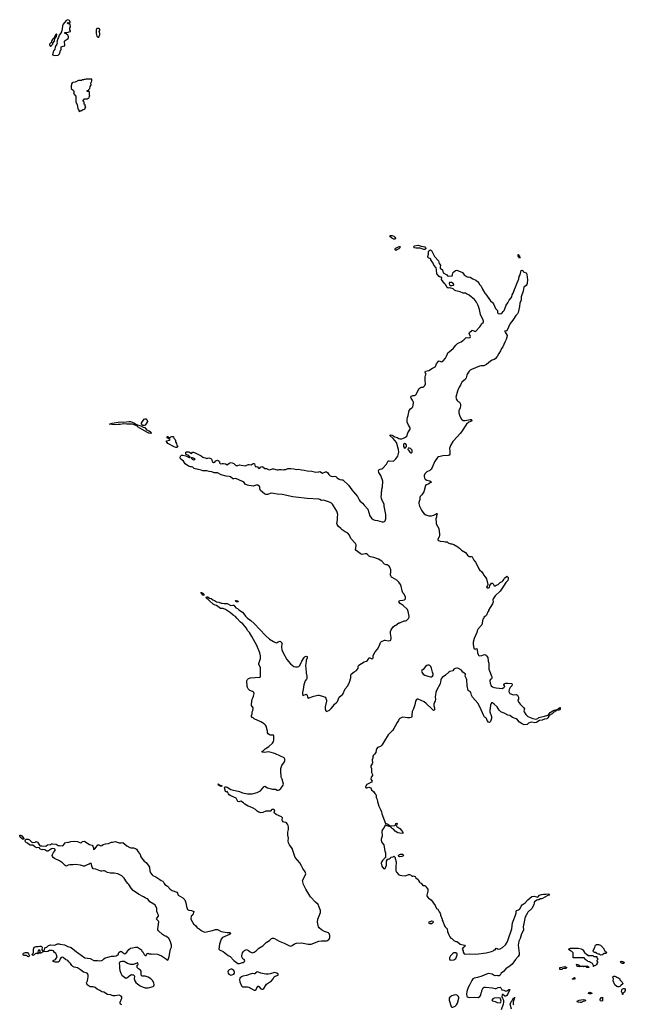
# Model space of a CAD drawing. Header units: inches. Extents: x 2386215 to 2556187, y 580866 to 760840.
# Tile 67 of 203: x 2461849 to 2474406, y 645964 to 666378. Entities that reach past the tile are written whole.
import ezdxf

# ---------------------------------------------------------------- set-up
doc = ezdxf.new("R2010")
doc.units = ezdxf.units.IN
doc.header["$MEASUREMENT"] = 0
for name, color, linetype in [('C4664', 7, 'Continuous'), ('C4665', 7, 'Continuous'), ('C4666', 7, 'Continuous'), ('C4674', 7, 'Continuous'), ('C4675', 7, 'Continuous'), ('C4676', 7, 'Continuous')]:
    doc.layers.add(name, color=color, linetype=linetype)

msp = doc.modelspace()

# ---------------------------------------------------------------- linework, layer by layer
at = {"layer": 'C4664', "color": 5, "elevation": 60}
for points in [[(2463970, 645955), (2463939, 645970), (2463932, 645990), (2463935, 646010), (2463967, 646090), (2463969, 646109), (2463954, 646134), (2463910, 646152), (2463830, 646139), (2463790, 646139), (2463730, 646157), (2463667, 646167), (2463592, 646212), (2463550, 646223), (2463530, 646233), (2463509, 646250), (2463457, 646277), (2463412, 646312), (2463370, 646329), (2463310, 646326), (2463250, 646369), (2463239, 646390), (2463237, 646410), (2463252, 646448), (2463272, 646530), (2463270, 646570), (2463263, 646590), (2463250, 646607), (2463230, 646616), (2463170, 646630), (2463110, 646678), (2463050, 646718), (2462976, 646736), (2462950, 646750), (2462929, 646770), (2462904, 646810), (2462866, 646846), (2462850, 646874), (2462796, 646896), (2462754, 646934), (2462730, 646940), (2462703, 646930), (2462687, 646910), (2462671, 646850), (2462650, 646839), (2462582, 646838), (2462544, 646850), (2462545, 646870), (2462590, 646896), (2462624, 646950), (2462615, 646990), (2462597, 647017), (2462570, 647035), (2462549, 647069), (2462521, 647081), (2462470, 647081), (2462430, 647059), (2462390, 647049), (2462358, 647058), (2462346, 647070), (2462362, 647090), (2462370, 647134), (2462410, 647145), (2462450, 647186), (2462490, 647199), (2462570, 647191), (2462590, 647196), (2462630, 647221), (2462670, 647221), (2462690, 647210), (2462777, 647197), (2462850, 647161), (2462919, 647139), (2463030, 647051), (2463050, 647041), (2463202, 646930), (2463310, 646911), (2463390, 646874), (2463410, 646871), (2463465, 646875), (2463512, 646868), (2463550, 646870), (2463564, 646876), (2463592, 646910), (2463622, 646930), (2463679, 646941), (2463750, 646965), (2463810, 646962), (2463848, 646970), (2463870, 646986), (2463888, 646992), (2463904, 647036), (2463930, 647062), (2463950, 647065), (2463990, 647038), (2464010, 647018), (2464030, 647011), (2464070, 647045), (2464110, 647098), (2464150, 647125), (2464190, 647138), (2464250, 647145), (2464290, 647145), (2464372, 647090), (2464385, 647065), (2464402, 647050), (2464430, 646994), (2464450, 646974), (2464470, 646974), (2464486, 647010), (2464510, 647022), (2464530, 647012), (2464570, 647012), (2464590, 647002), (2464629, 647011), (2464704, 647004), (2464792, 646970), (2464874, 646914), (2464910, 646882), (2464930, 646892), (2464950, 646952), (2464968, 647072), (2464978, 647110), (2464996, 647150), (2464999, 647190), (2464970, 647278), (2464942, 647330), (2464890, 647369), (2464850, 647382), (2464809, 647409), (2464726, 647486), (2464715, 647510), (2464714, 647530), (2464733, 647673), (2464729, 647690), (2464684, 647730), (2464694, 647750), (2464729, 647790), (2464725, 647810), (2464704, 647850), (2464694, 647890), (2464692, 647952), (2464664, 648010), (2464630, 648039), (2464550, 648090), (2464515, 648135), (2464492, 648152), (2464450, 648169), (2464415, 648190), (2464315, 648250), (2464205, 648325), (2464162, 648370), (2464115, 648450), (2464089, 648470), (2464063, 648503), (2464019, 648579), (2463970, 648624), (2463886, 648670), (2463810, 648680), (2463730, 648681), (2463670, 648698), (2463610, 648729), (2463590, 648734), (2463555, 648725), (2463530, 648724), (2463426, 648766), (2463373, 648773), (2463350, 648808), (2463330, 648886), (2463310, 648882), (2463293, 648867), (2463246, 648854), (2463190, 648830), (2463170, 648828), (2463110, 648848), (2463010, 648865), (2462950, 648856), (2462890, 648858), (2462853, 648847), (2462830, 648833), (2462810, 648830), (2462790, 648843), (2462738, 648898), (2462676, 648936), (2462569, 648990), (2462544, 649010), (2462529, 649029), (2462524, 649050), (2462530, 649072), (2462549, 649111), (2462584, 649150), (2462583, 649170), (2462570, 649185), (2462530, 649196), (2462510, 649190), (2462450, 649145), (2462430, 649137), (2462410, 649140), (2462370, 649166), (2462330, 649172), (2462308, 649168), (2462270, 649186), (2462250, 649216), (2462202, 649210), (2462166, 649226), (2462121, 649261), (2462105, 649265), (2462064, 649264), (2462050, 649269), (2462010, 649305), (2461990, 649312), (2461972, 649330), (2461966, 649354), (2461968, 649372), (2461974, 649386), (2461989, 649391), (2462026, 649386), (2462053, 649373), (2462091, 649330), (2462110, 649318), (2462170, 649324), (2462182, 649330), (2462190, 649342), (2462222, 649322), (2462262, 649262), (2462272, 649252), (2462290, 649246), (2462310, 649250), (2462390, 649245), (2462429, 649271), (2462490, 649278), (2462511, 649289), (2462530, 649290), (2462603, 649283), (2462650, 649253), (2462675, 649255), (2462730, 649246), (2462750, 649258), (2462795, 649310), (2462830, 649322), (2462850, 649320), (2462910, 649340), (2462990, 649347), (2463050, 649339), (2463110, 649311), (2463130, 649319), (2463150, 649337), (2463190, 649346), (2463260, 649300), (2463300, 649280), (2463350, 649265), (2463365, 649245), (2463379, 649210), (2463383, 649183), (2463390, 649172), (2463398, 649182), (2463410, 649187), (2463459, 649250), (2463470, 649271), (2463490, 649272), (2463530, 649252), (2463550, 649258), (2463583, 649277), (2463630, 649291), (2463690, 649301), (2463750, 649324), (2463776, 649324), (2463830, 649336), (2463910, 649311), (2463950, 649311), (2463990, 649318), (2464071, 649250), (2464130, 649217), (2464151, 649211), (2464212, 649208), (2464250, 649196), (2464270, 649179), (2464304, 649124), (2464346, 649070), (2464363, 649023), (2464378, 648998), (2464432, 648932), (2464470, 648902), (2464526, 648830), (2464538, 648810), (2464542, 648790), (2464548, 648730), (2464565, 648690), (2464593, 648650), (2464610, 648635), (2464670, 648605), (2464754, 648554), (2464783, 648530), (2464817, 648517), (2464827, 648507), (2464845, 648470), (2464860, 648450), (2464915, 648415), (2464970, 648348), (2465010, 648321), (2465110, 648291), (2465124, 648270), (2465136, 648230), (2465230, 648168), (2465273, 648130), (2465297, 648070), (2465305, 647990), (2465328, 647930), (2465356, 647916), (2465410, 647906), (2465458, 647890), (2465438, 647822), (2465430, 647810), (2465408, 647792), (2465402, 647778), (2465397, 647750), (2465399, 647730), (2465450, 647631), (2465501, 647590), (2465530, 647551), (2465570, 647531), (2465602, 647502), (2465627, 647487), (2465670, 647465), (2465690, 647461), (2465846, 647494), (2465910, 647518), (2465930, 647518), (2465950, 647516), (2466030, 647476), (2466070, 647465), (2466151, 647451), (2466211, 647451), (2466222, 647442), (2466225, 647430), (2466198, 647410), (2466054, 647346), (2466028, 647312), (2466011, 647270), (2465995, 647210), (2465978, 647110), (2465991, 647090), (2466003, 647083), (2466070, 647061), (2466170, 646979), (2466214, 646954), (2466290, 646871), (2466370, 646811), (2466410, 646811), (2466470, 646831), (2466490, 646832), (2466508, 646850), (2466518, 646870), (2466506, 646890), (2466478, 646910), (2466458, 646950), (2466455, 646970), (2466469, 647030), (2466490, 647062), (2466510, 647082), (2466550, 647102), (2466590, 647082), (2466630, 647051), (2466670, 647032), (2466710, 647045), (2466749, 647071), (2466810, 647131), (2466890, 647177), (2466958, 647242), (2467030, 647290), (2467070, 647326), (2467090, 647335), (2467110, 647334), (2467130, 647327), (2467230, 647270), (2467336, 647230), (2467430, 647181), (2467470, 647171), (2467497, 647183), (2467550, 647219), (2467590, 647233), (2467690, 647238), (2467829, 647211), (2467890, 647211), (2468050, 647272), (2468110, 647283), (2468210, 647282), (2468233, 647287), (2468264, 647316), (2468283, 647350), (2468278, 647390), (2468263, 647430), (2468250, 647445), (2468234, 647454), (2468170, 647475), (2468109, 647510), (2468061, 647550), (2468045, 647570), (2468036, 647596), (2468023, 647670), (2468032, 647730), (2468075, 647830), (2468087, 647870), (2468084, 647910), (2468061, 647981), (2468036, 648030), (2467980, 648080), (2467877, 648190), (2467847, 648250), (2467783, 648350), (2467737, 648450), (2467716, 648530), (2467770, 648636), (2467781, 648670), (2467778, 648690), (2467770, 648710), (2467721, 648781), (2467695, 648835), (2467655, 648895), (2467563, 649010), (2467530, 649090), (2467508, 649170), (2467497, 649197), (2467443, 649270), (2467424, 649310), (2467417, 649350), (2467421, 649410), (2467409, 649469), (2467409, 649530), (2467424, 649590), (2467424, 649630), (2467417, 649670), (2467402, 649702), (2467375, 649735), (2467330, 649739), (2467310, 649748), (2467295, 649770), (2467289, 649789), (2467296, 649830), (2467281, 649850), (2467170, 649899), (2467135, 649930), (2467126, 649950), (2467138, 649970), (2467135, 649990), (2467130, 649995), (2467116, 650000)], [(2467086, 650000), (2467065, 649990), (2467062, 649978), (2467052, 649968), (2467035, 649965), (2466950, 649965), (2466890, 649939), (2466850, 649937), (2466810, 649949), (2466775, 649970), (2466752, 649992), (2466740, 650000)], [(2469328, 650000), (2469350, 649952), (2469359, 649910), (2469432, 649712), (2469445, 649715), (2469470, 649707), (2469523, 649670), (2469522, 649662), (2469530, 649652), (2469557, 649663), (2469629, 649671), (2469642, 649678), (2469650, 649712), (2469670, 649722), (2469676, 649710), (2469670, 649686), (2469654, 649670), (2469665, 649665), (2469671, 649650), (2469690, 649635), (2469731, 649610), (2469770, 649562), (2469778, 649558), (2469793, 649527), (2469794, 649510), (2469790, 649508), (2469730, 649509), (2469690, 649517), (2469633, 649553), (2469598, 649598), (2469570, 649612), (2469530, 649650), (2469508, 649650), (2469430, 649678), (2469408, 649632), (2469371, 649590), (2469358, 649550), (2469365, 649450), (2469343, 649390), (2469341, 649370), (2469357, 649317), (2469401, 649270), (2469420, 649140), (2469433, 649107), (2469434, 649010), (2469418, 649002), (2469413, 648987), (2469372, 648948), (2469351, 648910), (2469346, 648890), (2469361, 648830), (2469390, 648782), (2469410, 648772), (2469430, 648782), (2469454, 648850), (2469458, 648930), (2469466, 648950), (2469467, 648973), (2469490, 648974), (2469510, 648982), (2469530, 648992), (2469550, 649011), (2469596, 649024), (2469610, 649032), (2469634, 649010), (2469634, 648990), (2469655, 648915), (2469648, 648808), (2469651, 648731), (2469663, 648703), (2469710, 648651), (2469738, 648638), (2469770, 648631), (2469850, 648627), (2469910, 648654), (2469930, 648655), (2469950, 648645), (2469970, 648625), (2469990, 648618), (2470000, 648621)]]:
    msp.add_lwpolyline(points, dxfattribs=at)
for points in [[(2461930, 649389), (2461910, 649389), (2461856, 649430), (2461849, 649451), (2461855, 649470), (2461870, 649474), (2461897, 649457), (2461920, 649420), (2461938, 649410), (2461934, 649390)], [(2469722, 649022), (2469708, 649028), (2469704, 649050), (2469724, 649070), (2469744, 649076), (2469794, 649074), (2469806, 649050), (2469790, 649036), (2469770, 649028)], [(2462270, 647022), (2462250, 647026), (2462238, 647022), (2462234, 647010), (2462226, 647010), (2462218, 647018), (2462185, 647015), (2462170, 647009), (2462150, 646989), (2462130, 646979), (2462109, 646990), (2462115, 647010), (2462138, 647030), (2462138, 647110), (2462152, 647148), (2462190, 647164), (2462230, 647162), (2462270, 647171), (2462290, 647171), (2462305, 647165), (2462312, 647150), (2462311, 647090), (2462334, 647050), (2462290, 647026)], [(2462030, 646949), (2462010, 646958), (2462002, 646970), (2461990, 646977), (2461950, 646975), (2461930, 646979), (2461919, 646990), (2461919, 647010), (2461930, 647021), (2461970, 647037), (2461990, 647041), (2462010, 647037), (2462031, 647010), (2462052, 646970)], [(2462248, 647092), (2462230, 647075), (2462223, 647043), (2462231, 647031), (2462250, 647031), (2462265, 647035), (2462270, 647042), (2462275, 647050), (2462274, 647070)], [(2463970, 646854), (2463930, 646844), (2463919, 646830), (2463915, 646810), (2463921, 646770), (2463921, 646710), (2463928, 646668), (2463947, 646610), (2463967, 646570), (2464050, 646506), (2464070, 646511), (2464130, 646558), (2464170, 646582), (2464190, 646572), (2464210, 646572), (2464224, 646564), (2464232, 646550), (2464226, 646490), (2464239, 646450), (2464259, 646419), (2464290, 646386), (2464348, 646348), (2464410, 646321), (2464450, 646308), (2464490, 646305), (2464510, 646308), (2464615, 646330), (2464632, 646348), (2464639, 646370), (2464633, 646410), (2464600, 646460), (2464570, 646489), (2464510, 646529), (2464450, 646549), (2464389, 646549), (2464370, 646566), (2464366, 646590), (2464368, 646650), (2464353, 646673), (2464316, 646696), (2464286, 646730), (2464288, 646772), (2464306, 646790), (2464302, 646822), (2464290, 646826), (2464211, 646789), (2464151, 646789), (2464087, 646807), (2464013, 646853)], [(2466230, 646693), (2466190, 646679), (2466170, 646655), (2466166, 646634), (2466171, 646610), (2466184, 646590), (2466210, 646574), (2466230, 646571), (2466270, 646579), (2466289, 646590), (2466304, 646610), (2466304, 646630), (2466286, 646666), (2466250, 646689)], [(2466790, 646636), (2466765, 646630), (2466738, 646610), (2466730, 646598), (2466710, 646595), (2466670, 646602), (2466650, 646599), (2466550, 646564), (2466475, 646545), (2466447, 646533), (2466411, 646509), (2466406, 646474), (2466414, 646430), (2466447, 646350), (2466469, 646329), (2466503, 646323), (2466570, 646325), (2466600, 646320), (2466628, 646308), (2466651, 646290), (2466710, 646259), (2466730, 646257), (2466750, 646268), (2466790, 646345), (2466810, 646336), (2466850, 646287), (2466870, 646276), (2466890, 646276), (2466910, 646291), (2466944, 646350), (2466970, 646381), (2467072, 646448), (2467108, 646490), (2467126, 646530), (2467146, 646550), (2467170, 646552), (2467206, 646570), (2467208, 646590), (2467178, 646610), (2467130, 646623), (2467044, 646596), (2467010, 646589), (2466950, 646587), (2466850, 646612)]]:
    msp.add_lwpolyline(points, close=True, dxfattribs=at)
at = {"layer": 'C4665', "color": 5, "elevation": 60}
for points in [[(2470000, 658478), (2469995, 658490), (2469966, 658530), (2469960, 658550), (2469962, 658558), (2469968, 658572), (2469990, 658582), (2470000, 658583)], [(2466740, 650000), (2466690, 650030), (2466630, 650057), (2466589, 650070), (2466518, 650110), (2466490, 650138), (2466433, 650173), (2466390, 650161), (2466370, 650169), (2466335, 650235), (2466227, 650287), (2466195, 650310), (2466179, 650330), (2466158, 650370), (2466150, 650374), (2466124, 650364), (2466114, 650374), (2466094, 650450), (2466098, 650462), (2466109, 650470), (2466127, 650473), (2466150, 650468), (2466230, 650419), (2466252, 650410), (2466410, 650373), (2466472, 650350), (2466570, 650325), (2466670, 650330), (2466770, 650353), (2466839, 650390), (2466879, 650430), (2466910, 650474), (2466918, 650482), (2466930, 650485), (2466990, 650455), (2467090, 650422), (2467150, 650422), (2467190, 650405), (2467210, 650403), (2467230, 650411), (2467263, 650437), (2467315, 650510), (2467321, 650530), (2467289, 650630), (2467269, 650670), (2467273, 650710), (2467266, 650770), (2467265, 650850), (2467282, 650918), (2467337, 650990), (2467345, 651010), (2467349, 651049), (2467334, 651074), (2467150, 651159), (2467110, 651173), (2467015, 651195), (2466970, 651194), (2466930, 651184), (2466878, 651190), (2466879, 651210), (2466899, 651221), (2466941, 651259), (2467015, 651310), (2467090, 651376), (2467112, 651410), (2467119, 651441), (2467116, 651490), (2467119, 651530), (2467110, 651542), (2467050, 651544), (2467030, 651549), (2467004, 651570), (2466989, 651590), (2466985, 651630), (2466957, 651730), (2466945, 651750), (2466917, 651777), (2466850, 651821), (2466710, 651884), (2466690, 651902), (2466669, 651910), (2466659, 651930), (2466659, 651950), (2466668, 651988), (2466668, 652030), (2466684, 652056), (2466693, 652090), (2466688, 652110), (2466658, 652158), (2466655, 652190), (2466671, 652290), (2466681, 652319), (2466699, 652350), (2466710, 652410), (2466706, 652430), (2466698, 652438), (2466679, 652450), (2466623, 652470), (2466586, 652506), (2466571, 652530), (2466566, 652554), (2466562, 652670), (2466570, 652699), (2466590, 652718), (2466638, 652730), (2466730, 652742), (2466832, 652748), (2466845, 652770), (2466844, 652950), (2466809, 653010), (2466808, 653030), (2466841, 653130), (2466845, 653190), (2466826, 653250), (2466763, 653403), (2466665, 653590), (2466613, 653673), (2466578, 653710), (2466545, 653770), (2466475, 653855), (2466430, 653889), (2466353, 653973), (2466322, 654002), (2466276, 654030), (2466219, 654079), (2466117, 654150), (2466070, 654169), (2466013, 654173), (2465928, 654230), (2465900, 654240), (2465863, 654263), (2465788, 654328), (2465759, 654359), (2465730, 654377), (2465719, 654390), (2465722, 654410), (2465752, 654412), (2465786, 654386), (2465816, 654376), (2465851, 654350), (2465890, 654334), (2465930, 654306), (2465979, 654299), (2466030, 654282), (2466050, 654282), (2466091, 654271), (2466151, 654271), (2466230, 654231), (2466270, 654239), (2466290, 654236), (2466330, 654186), (2466367, 654167), (2466390, 654145), (2466470, 654091), (2466500, 654060), (2466531, 654010), (2466570, 653967), (2466641, 653921), (2466710, 653862), (2466948, 653610), (2467030, 653537), (2467110, 653483), (2467150, 653462), (2467170, 653460), (2467190, 653465), (2467210, 653480), (2467251, 653491), (2467294, 653450), (2467285, 653435), (2467279, 653370), (2467288, 653310), (2467310, 653251), (2467391, 653110), (2467464, 653024), (2467530, 652971), (2467570, 652963), (2467610, 652963), (2467635, 652970), (2467657, 652990), (2467701, 653079), (2467750, 653152), (2467770, 653172), (2467790, 653182), (2467810, 653174), (2467811, 653150), (2467786, 653094), (2467787, 653070), (2467774, 652990), (2467790, 652850), (2467788, 652828), (2467801, 652770), (2467800, 652720), (2467795, 652705), (2467765, 652670), (2467738, 652590), (2467726, 652490), (2467713, 652430), (2467711, 652390), (2467721, 652370), (2467730, 652365), (2467791, 652391), (2467807, 652370), (2467816, 652330), (2467830, 652311), (2467950, 652355), (2468031, 652371), (2468050, 652371), (2468131, 652351), (2468182, 652330), (2468198, 652310), (2468211, 652269), (2468211, 652250), (2468186, 652130), (2468185, 652090), (2468193, 652067), (2468193, 652053), (2468210, 652034), (2468270, 652061), (2468310, 652098), (2468352, 652148), (2468376, 652184), (2468410, 652211), (2468438, 652242), (2468470, 652332), (2468546, 652394), (2468598, 652502), (2468653, 652567), (2468690, 652641), (2468718, 652730), (2468718, 652790), (2468724, 652810), (2468781, 652859), (2468830, 652888), (2468851, 652909), (2468864, 652936), (2468870, 652971), (2468883, 652997), (2468990, 653064), (2469041, 653079), (2469061, 653090), (2469076, 653110), (2469090, 653145), (2469110, 653145), (2469150, 653127), (2469170, 653131), (2469181, 653150), (2469177, 653190), (2469185, 653210), (2469222, 653270), (2469270, 653330), (2469301, 653390), (2469330, 653463), (2469350, 653483), (2469410, 653511), (2469430, 653512), (2469490, 653498), (2469530, 653506), (2469543, 653517), (2469553, 653547), (2469553, 653567), (2469539, 653650), (2469539, 653690), (2469549, 653731), (2469590, 653792), (2469625, 653815), (2469650, 653825), (2469709, 653871), (2469730, 653876), (2469770, 653896), (2469831, 653911), (2469849, 653911), (2469870, 653921), (2469910, 653963), (2469922, 653990), (2469924, 654010), (2469907, 654110), (2469890, 654149), (2469802, 654230), (2469737, 654277), (2469713, 654310), (2469717, 654323), (2469727, 654333), (2469790, 654340), (2469830, 654350), (2469847, 654370), (2469846, 654406), (2469819, 654470), (2469794, 654494), (2469777, 654537), (2469762, 654630), (2469745, 654665), (2469710, 654714), (2469670, 654759), (2469572, 654812), (2469560, 654820), (2469545, 654845), (2469540, 654870), (2469547, 654930), (2469543, 654970), (2469525, 655025), (2469510, 655048), (2469470, 655075), (2469450, 655075), (2469410, 655089), (2469355, 655150), (2469290, 655192), (2469190, 655230), (2469123, 655243), (2469084, 655264), (2469073, 655273), (2469062, 655290), (2469042, 655302), (2469010, 655306), (2468950, 655292), (2468930, 655298), (2468910, 655308), (2468826, 655370), (2468815, 655390), (2468827, 655470), (2468826, 655490), (2468810, 655517), (2468718, 655618), (2468690, 655693), (2468650, 655735), (2468598, 655758), (2468538, 655798), (2468509, 655830), (2468450, 655879), (2468430, 655909), (2468426, 655930), (2468436, 656010), (2468438, 656070), (2468445, 656110), (2468440, 656150), (2468424, 656190), (2468358, 656298), (2468333, 656333), (2468312, 656352), (2468275, 656375), (2468232, 656392), (2468150, 656416), (2468106, 656406), (2468071, 656431), (2468055, 656435), (2467810, 656451), (2467750, 656461), (2467510, 656483), (2467292, 656532), (2467190, 656540), (2467110, 656557), (2467062, 656558), (2466990, 656534), (2466950, 656536), (2466928, 656548), (2466840, 656620), (2466826, 656650), (2466825, 656690), (2466790, 656729), (2466770, 656734), (2466712, 656710), (2466690, 656707), (2466646, 656710), (2466603, 656723), (2466570, 656727), (2466526, 656750), (2466501, 656781), (2466470, 656801), (2466330, 656867), (2466290, 656858), (2466270, 656859), (2466218, 656898), (2466190, 656910), (2466130, 656915), (2466030, 656944), (2465950, 656980), (2465930, 656985), (2465885, 656985), (2465830, 657004), (2465778, 657010), (2465730, 657025), (2465650, 657025), (2465610, 657038), (2465548, 657050), (2465530, 657062), (2465490, 657066), (2465470, 657075), (2465441, 657101), (2465410, 657109), (2465390, 657110), (2465350, 657124), (2465277, 657170), (2465245, 657225), (2465182, 657270), (2465178, 657310), (2465190, 657334), (2465206, 657350), (2465230, 657351), (2465296, 657336), (2465364, 657304), (2465377, 657303), (2465388, 657310), (2465375, 657315), (2465365, 657325), (2465365, 657330), (2465339, 657350), (2465304, 657364), (2465297, 657370), (2465293, 657410), (2465310, 657420), (2465341, 657421), (2465357, 657417), (2465410, 657387), (2465422, 657390), (2465430, 657414), (2465450, 657411), (2465502, 657390), (2465613, 657333), (2465650, 657306), (2465714, 657290), (2465730, 657282), (2465769, 657291), (2465792, 657290), (2465810, 657278), (2465823, 657263), (2465847, 657210), (2465870, 657199), (2465897, 657203), (2465915, 657230), (2465930, 657241), (2465950, 657246), (2465962, 657242), (2465983, 657223), (2465991, 657210), (2465991, 657190), (2466010, 657171), (2466050, 657179), (2466078, 657178), (2466114, 657170), (2466150, 657151), (2466190, 657183), (2466235, 657195), (2466253, 657193), (2466290, 657174), (2466318, 657150), (2466332, 657132), (2466370, 657136), (2466410, 657151), (2466442, 657142), (2466490, 657137), (2466530, 657125), (2466570, 657151), (2466590, 657156), (2466610, 657156), (2466650, 657146), (2466690, 657179), (2466710, 657176), (2466716, 657170), (2466730, 657112), (2466750, 657105), (2466772, 657112), (2466810, 657074), (2466830, 657082), (2466843, 657097), (2466871, 657111), (2466890, 657106), (2466930, 657076), (2466970, 657071), (2467010, 657051), (2467030, 657048), (2467090, 657065), (2467110, 657066), (2467190, 657045), (2467210, 657045), (2467230, 657051), (2467270, 657051), (2467315, 657045), (2467333, 657053), (2467370, 657054), (2467409, 657071), (2467469, 657071), (2467535, 657065), (2467590, 657054), (2467630, 657058), (2467690, 657043), (2467750, 657036), (2467810, 657022), (2467910, 657015), (2467990, 656994), (2468050, 657001), (2468070, 657008), (2468130, 656978), (2468190, 657007), (2468210, 657006), (2468231, 656990), (2468256, 656950), (2468290, 656919), (2468330, 656907), (2468370, 656915), (2468402, 656910), (2468430, 656878), (2468457, 656857), (2468490, 656842), (2468530, 656841), (2468550, 656835), (2468670, 656727), (2468734, 656630), (2468771, 656591), (2468810, 656538), (2468855, 656495), (2468885, 656425), (2468900, 656400), (2468954, 656354), (2468990, 656311), (2469070, 656232), (2469111, 656091), (2469143, 656043), (2469177, 656017), (2469210, 656002), (2469270, 655996), (2469367, 655967), (2469390, 655967), (2469410, 655976), (2469429, 655991), (2469443, 656030), (2469438, 656118), (2469405, 656290), (2469405, 656325), (2469399, 656350), (2469364, 656410), (2469349, 656450), (2469344, 656490), (2469349, 656530), (2469349, 656589), (2469355, 656610), (2469356, 656644), (2469375, 656690), (2469379, 656810), (2469334, 656930), (2469294, 656990), (2469289, 657031), (2469296, 657044), (2469321, 657059), (2469355, 657065), (2469380, 657080), (2469458, 657162), (2469489, 657231), (2469510, 657235), (2469590, 657225), (2469610, 657232), (2469650, 657276), (2469689, 657330), (2469709, 657410), (2469706, 657470), (2469670, 657588), (2469659, 657610), (2469595, 657695), (2469530, 657750), (2469528, 657770), (2469570, 657762), (2469630, 657730), (2469676, 657716), (2469710, 657695), (2469734, 657686), (2469770, 657685), (2469810, 657699), (2469850, 657721), (2469876, 657744), (2469900, 657810), (2469942, 657890), (2469945, 657910), (2469941, 657930), (2469910, 657970), (2469886, 658030), (2469881, 658090), (2469887, 658130), (2469903, 658170), (2469925, 658275), (2469950, 658310), (2469979, 658330), (2469999, 658350), (2470000, 658354)], [(2470000, 652061), (2469985, 652035), (2469983, 651957), (2469979, 651930), (2469971, 651909), (2469938, 651902), (2469890, 651901), (2469794, 651914), (2469770, 651909), (2469730, 651888), (2469712, 651870), (2469705, 651850), (2469674, 651806), (2469610, 651682), (2469586, 651650), (2469490, 651550), (2469410, 651429), (2469370, 651354), (2469350, 651329), (2469328, 651312), (2469271, 651289), (2469254, 651266), (2469239, 651230), (2469234, 651186), (2469209, 651151), (2469182, 651130), (2469173, 651110), (2469170, 651066), (2469156, 651030), (2469161, 650970), (2469158, 650950), (2469131, 650910), (2469131, 650889), (2469141, 650850), (2469142, 650770), (2469161, 650730), (2469165, 650710), (2469138, 650670), (2469132, 650630), (2469156, 650590), (2469141, 650570), (2469050, 650520), (2469019, 650470), (2469021, 650461), (2469031, 650451), (2469050, 650451), (2469090, 650463), (2469110, 650461), (2469130, 650451), (2469146, 650410), (2469191, 650371), (2469210, 650332), (2469231, 650311), (2469238, 650278), (2469238, 650250), (2469261, 650210), (2469266, 650166), (2469294, 650074), (2469328, 650000)], [(2467116, 650000), (2467110, 650002), (2467090, 650002), (2467086, 650000)]]:
    msp.add_lwpolyline(points, dxfattribs=at)
for points in [[(2464570, 657800), (2464530, 657805), (2464487, 657827), (2464306, 657930), (2464275, 657955), (2464190, 657990), (2464150, 657995), (2464071, 657991), (2464010, 658001), (2463934, 657986), (2463890, 657988), (2463810, 657975), (2463714, 657990), (2463765, 658015), (2463890, 658034), (2463950, 658037), (2464010, 658030), (2464110, 658049), (2464146, 658046), (2464217, 658017), (2464250, 658001), (2464270, 657983), (2464360, 657960), (2464410, 657931), (2464443, 657923), (2464476, 657876), (2464534, 657854), (2464565, 657830), (2464580, 657810)], [(2464430, 657963), (2464403, 657963), (2464377, 657990), (2464377, 658010), (2464398, 658050), (2464430, 658094), (2464450, 658105), (2464470, 658103), (2464487, 658090), (2464496, 658050), (2464479, 658010), (2464450, 657969)], [(2465110, 657505), (2465090, 657507), (2465050, 657521), (2464922, 657590), (2464893, 657630), (2464895, 657645), (2464958, 657662), (2464966, 657670), (2464962, 657682), (2464930, 657686), (2464922, 657702), (2464906, 657710), (2464907, 657733), (2464930, 657734), (2464938, 657718), (2464950, 657714), (2464970, 657714), (2464986, 657730), (2465005, 657735), (2465030, 657735), (2465035, 657730), (2465044, 657704), (2465070, 657671), (2465079, 657650), (2465083, 657623), (2465102, 657590), (2465106, 657550), (2465124, 657544), (2465131, 657531)], [(2469830, 657589), (2469816, 657584), (2469807, 657573), (2469807, 657530), (2469830, 657492), (2469850, 657502), (2469869, 657530), (2469869, 657550), (2469862, 657570)], [(2469930, 657496), (2469906, 657494), (2469894, 657470), (2469910, 657454), (2469938, 657410), (2469950, 657401), (2469970, 657397), (2469985, 657410), (2469990, 657422), (2469989, 657450), (2469950, 657489)], [(2465406, 657294), (2465402, 657290), (2465418, 657278), (2465425, 657265), (2465450, 657255), (2465470, 657256), (2465480, 657260), (2465489, 657270), (2465430, 657293)], [(2465614, 654494), (2465621, 654499), (2465630, 654497), (2465650, 654486), (2465666, 654470), (2465674, 654450), (2465670, 654444), (2465650, 654447), (2465630, 654465), (2465621, 654481), (2465609, 654490), (2465609, 654511), (2465614, 654506)], [(2466345, 654305), (2466330, 654313), (2466321, 654330), (2466330, 654338), (2466341, 654339), (2466370, 654332), (2466378, 654310), (2466370, 654305)], [(2465974, 650514), (2465981, 650519), (2465990, 650517), (2466005, 650510), (2466005, 650505), (2466030, 650499), (2466045, 650490), (2466030, 650479), (2465989, 650490), (2465983, 650503), (2465969, 650510), (2465967, 650533), (2465974, 650526)]]:
    msp.add_lwpolyline(points, close=True, dxfattribs=at)
at = {"layer": 'C4666', "color": 5}
for points, elevation in [([(2462850, 666378), (2462810, 666358), (2462750, 666288), (2462737, 666250), (2462731, 666189), (2462715, 666125), (2462696, 666090), (2462666, 666054), (2462654, 666010), (2462641, 665990), (2462618, 665910), (2462625, 665890), (2462622, 665870), (2462590, 665828), (2462583, 665810), (2462578, 665770), (2462558, 665742), (2462543, 665710), (2462532, 665650), (2462574, 665634), (2462650, 665645), (2462677, 665670), (2462689, 665709), (2462688, 665732), (2462706, 665750), (2462707, 665813), (2462750, 665832), (2462782, 665838), (2462786, 665870), (2462776, 665896), (2462779, 665930), (2462790, 665950), (2462853, 665990), (2462861, 666010), (2462861, 666030), (2462850, 666055), (2462810, 666088), (2462786, 666090), (2462786, 666110), (2462830, 666112), (2462906, 666130), (2462906, 666150), (2462886, 666170), (2462889, 666210), (2462902, 666230), (2462896, 666276), (2462888, 666288), (2462850, 666289), (2462838, 666310), (2462850, 666322), (2462870, 666312), (2462887, 666313), (2462898, 666322), (2462898, 666330), (2462879, 666359)], 80), ([(2463490, 666198), (2463462, 666198), (2463446, 666194), (2463434, 666170), (2463434, 666090), (2463450, 666034), (2463470, 666014), (2463490, 666014), (2463508, 666070), (2463508, 666090), (2463495, 666130), (2463510, 666152), (2463513, 666170), (2463504, 666190)], 80), ([(2462610, 666086), (2462590, 666066), (2462554, 665990), (2462530, 665968), (2462518, 665950), (2462500, 665900), (2462491, 665889), (2462466, 665874), (2462465, 665865), (2462474, 665846), (2462474, 665834), (2462490, 665832), (2462510, 665845), (2462535, 665870), (2462538, 665890), (2462569, 665930), (2462575, 665985), (2462582, 665998), (2462615, 666030), (2462618, 666070)], 80), ([(2463330, 665146), (2463230, 665146), (2463210, 665138), (2463184, 665136), (2463170, 665128), (2463150, 665128), (2463130, 665118), (2463070, 665115), (2462997, 665083), (2462950, 665078), (2462934, 665070), (2462922, 665050), (2462922, 665030), (2462914, 665010), (2462914, 664950), (2462962, 664910), (2462972, 664890), (2462972, 664868), (2462962, 664850), (2463014, 664790), (2463014, 664670), (2463040, 664620), (2463053, 664533), (2463074, 664510), (2463078, 664478), (2463090, 664474), (2463102, 664478), (2463110, 664494), (2463142, 664498), (2463150, 664514), (2463170, 664514), (2463196, 664524), (2463207, 664533), (2463208, 664552), (2463218, 664570), (2463206, 664590), (2463206, 664610), (2463186, 664630), (2463186, 664670), (2463166, 664690), (2463167, 664713), (2463182, 664718), (2463190, 664734), (2463250, 664734), (2463267, 664753), (2463282, 664758), (2463287, 664773), (2463306, 664790), (2463298, 664810), (2463296, 664876), (2463290, 664886), (2463248, 664888), (2463246, 664910), (2463282, 664918), (2463286, 664930), (2463307, 664953), (2463308, 664992), (2463328, 665030), (2463326, 665070), (2463336, 665084), (2463346, 665110), (2463342, 665142)], 80), ([(2469630, 661826), (2469610, 661827), (2469566, 661846), (2469517, 661890), (2469539, 661901), (2469570, 661906), (2469610, 661892), (2469630, 661870), (2469638, 661850), (2469637, 661830)], 60), ([(2469650, 661596), (2469628, 661610), (2469650, 661642), (2469730, 661683), (2469741, 661670), (2469731, 661650), (2469710, 661630), (2469670, 661603)], 60)]:
    msp.add_lwpolyline(points, close=True, dxfattribs=dict(at, elevation=elevation))
at = {"layer": 'C4674', "color": 5, "elevation": 60}
for points in [[(2470000, 648621), (2470010, 648625), (2470030, 648622), (2470050, 648612), (2470066, 648586), (2470111, 648551), (2470118, 648530), (2470138, 648498), (2470150, 648485), (2470174, 648474), (2470206, 648426), (2470250, 648425), (2470270, 648412), (2470278, 648390), (2470311, 648350), (2470311, 648310), (2470291, 648230), (2470291, 648210), (2470297, 648197), (2470324, 648164), (2470378, 648130), (2470465, 648010), (2470482, 647962), (2470490, 647952), (2470518, 647938), (2470525, 647925), (2470544, 647884), (2470565, 647850), (2470572, 647830), (2470572, 647810), (2470612, 647730), (2470612, 647710), (2470625, 647690), (2470656, 647590), (2470668, 647568), (2470711, 647530), (2470721, 647470), (2470746, 647406), (2470770, 647361), (2470790, 647336), (2470810, 647325), (2470850, 647285), (2470890, 647266), (2470910, 647265), (2470930, 647256), (2470985, 647210), (2471071, 647190), (2471083, 647170), (2471035, 647130), (2471026, 647110), (2471042, 647070), (2471044, 647044), (2471062, 647010), (2471090, 647001), (2471170, 647011), (2471310, 647000), (2471518, 647030), (2471606, 647050), (2471630, 647062), (2471666, 647070), (2471686, 647090), (2471710, 647094), (2471730, 647131), (2471750, 647122), (2471770, 647105), (2471810, 647114), (2471859, 647141), (2471921, 647199), (2471955, 647250), (2471972, 647288), (2472050, 647530), (2472065, 647650), (2472078, 647690), (2472132, 647810), (2472143, 647850), (2472144, 647890), (2472153, 647907), (2472190, 647922), (2472210, 647937), (2472223, 647950), (2472250, 647999), (2472270, 648024), (2472330, 648071), (2472386, 648130), (2472470, 648201), (2472514, 648206), (2472562, 648190), (2472592, 648188), (2472630, 648227), (2472670, 648239), (2472710, 648248), (2472755, 648245), (2472810, 648254), (2472834, 648250), (2472822, 648230), (2472784, 648216), (2472690, 648156), (2472670, 648149), (2472650, 648149), (2472613, 648127), (2472590, 648128), (2472570, 648121), (2472523, 648090), (2472515, 648070), (2472510, 648029), (2472471, 647950), (2472388, 647872), (2472371, 647849), (2472344, 647796), (2472330, 647779), (2472291, 647571), (2472295, 647510), (2472291, 647490), (2472256, 647424), (2472227, 647330), (2472201, 647270), (2472191, 647230), (2472187, 647190), (2472207, 647027), (2472207, 646990), (2472185, 646955), (2472128, 646892), (2472062, 646798), (2472022, 646758), (2471930, 646701), (2471879, 646641), (2471831, 646609), (2471811, 646569), (2471790, 646555), (2471770, 646555), (2471750, 646562), (2471710, 646557), (2471690, 646563), (2471647, 646587), (2471570, 646602), (2471525, 646590), (2471430, 646544), (2471343, 646517), (2471271, 646509), (2471258, 646502), (2471247, 646493), (2471223, 646457), (2471179, 646361), (2471146, 646310), (2471136, 646270), (2471119, 646230), (2471111, 646171), (2471118, 646130), (2471130, 646118), (2471150, 646111), (2471170, 646107), (2471270, 646111), (2471352, 646108), (2471392, 646128), (2471408, 646150), (2471416, 646204), (2471428, 646230), (2471428, 646250), (2471456, 646304), (2471483, 646317), (2471510, 646322), (2471650, 646307), (2471710, 646291), (2471730, 646291), (2471770, 646311), (2471810, 646318), (2471825, 646305), (2471837, 646277), (2471846, 646266), (2471890, 646258), (2471930, 646238), (2471950, 646241), (2471990, 646271), (2472010, 646272), (2471965, 646170), (2471952, 646148), (2471930, 646133), (2471910, 646133), (2471899, 646139), (2471870, 646169), (2471850, 646166), (2471845, 646110), (2471861, 646090), (2471878, 646050), (2471882, 646010), (2471877, 645970), (2471832, 645848)], [(2472045, 645865), (2472022, 645970), (2472048, 646032), (2472059, 646041), (2472090, 646096), (2472106, 646094), (2472110, 646112), (2472110, 646090), (2472101, 646079), (2472082, 646018), (2472078, 645970), (2472090, 645953)]]:
    msp.add_lwpolyline(points, dxfattribs=at)
for points in [[(2470390, 647688), (2470370, 647675), (2470350, 647675), (2470330, 647666), (2470325, 647650), (2470350, 647642), (2470390, 647642), (2470406, 647650), (2470426, 647670), (2470422, 647682)], [(2473890, 646986), (2473870, 647006), (2473850, 647006), (2473818, 647018), (2473790, 647035), (2473770, 647035), (2473748, 647050), (2473738, 647070), (2473740, 647080), (2473776, 647144), (2473778, 647170), (2473786, 647190), (2473810, 647202), (2473850, 647202), (2473870, 647194), (2473893, 647193), (2473950, 647134), (2473990, 647062), (2474011, 647050), (2474016, 647030), (2474010, 647018), (2473970, 647015), (2473930, 646988)], [(2470870, 647033), (2470850, 647029), (2470830, 647017), (2470785, 646970), (2470762, 646930), (2470761, 646910), (2470770, 646887), (2470790, 646879), (2470850, 646885), (2470890, 646911), (2470909, 646950), (2470922, 646990), (2470918, 647010), (2470889, 647029)], [(2473630, 646974), (2473730, 646974), (2473750, 646954), (2473813, 646953), (2473814, 646930), (2473834, 646910), (2473832, 646888), (2473814, 646870), (2473818, 646858), (2473832, 646852), (2473832, 646830), (2473814, 646810), (2473814, 646790), (2473800, 646780), (2473790, 646766), (2473758, 646762), (2473750, 646749), (2473746, 646750), (2473748, 646770), (2473726, 646810), (2473686, 646830), (2473667, 646847), (2473628, 646848), (2473622, 646862), (2473607, 646867), (2473602, 646882), (2473587, 646887), (2473550, 646926), (2473330, 646926), (2473326, 646930), (2473322, 646962), (2473322, 647030), (2473297, 647057), (2473269, 647070), (2473242, 647090), (2473229, 647110), (2473270, 647127), (2473426, 647126), (2473491, 647111), (2473517, 647097), (2473542, 647070), (2473560, 647040), (2473593, 647013), (2473598, 646998), (2473613, 646993)], [(2473050, 646686), (2473046, 646690), (2473048, 646730), (2473090, 646731), (2473150, 646751), (2473194, 646730), (2473170, 646708), (2473133, 646707), (2473104, 646696), (2473090, 646686)], [(2473470, 646754), (2473510, 646754), (2473530, 646762), (2473550, 646754), (2473573, 646753), (2473590, 646752), (2473610, 646758), (2473634, 646750), (2473638, 646738), (2473653, 646733), (2473650, 646729), (2473608, 646728), (2473590, 646746), (2473550, 646746), (2473530, 646738), (2473507, 646747), (2473470, 646748), (2473450, 646742), (2473410, 646748), (2473406, 646750), (2473402, 646782), (2473388, 646790), (2473430, 646792), (2473438, 646778), (2473450, 646774)], [(2474370, 646807), (2474350, 646807), (2474330, 646817), (2474317, 646830), (2474308, 646852), (2474330, 646857), (2474355, 646850), (2474381, 646830), (2474378, 646810)], [(2474250, 646324), (2474232, 646332), (2474189, 646370), (2474155, 646450), (2474158, 646490), (2474138, 646530), (2474145, 646535), (2474170, 646545), (2474190, 646545), (2474210, 646541), (2474227, 646527), (2474250, 646519), (2474292, 646490), (2474292, 646470), (2474343, 646423), (2474351, 646410), (2474352, 646390), (2474310, 646357), (2474290, 646334), (2474270, 646324)], [(2473350, 646478), (2473306, 646490), (2473310, 646494), (2473330, 646494), (2473338, 646510), (2473350, 646518), (2473362, 646510), (2473362, 646490)], [(2470890, 646163), (2470850, 646155), (2470810, 646136), (2470767, 646110), (2470753, 646090), (2470753, 646050), (2470796, 645916), (2470810, 645902), (2470830, 645901), (2470876, 645924), (2470909, 645951), (2470929, 645990), (2470957, 646090), (2470954, 646110), (2470944, 646130), (2470927, 646147), (2470900, 646160)], [(2473690, 646182), (2473663, 646183), (2473646, 646190), (2473648, 646210), (2473670, 646218), (2473691, 646211), (2473713, 646193), (2473710, 646188)], [(2473910, 646029), (2473890, 646037), (2473884, 646050), (2473884, 646070), (2473910, 646105), (2473916, 646104), (2473930, 646114), (2473936, 646050), (2473930, 646039)], [(2474350, 646166), (2474347, 646187), (2474329, 646229), (2474334, 646266), (2474343, 646277), (2474368, 646290), (2474390, 646291), (2474406, 646270), (2474406, 646250), (2474386, 646214), (2474354, 646190), (2474354, 646170)], [(2471775, 646095), (2471690, 646089), (2471662, 646078), (2471643, 646057), (2471641, 646050), (2471650, 646038), (2471710, 646022), (2471750, 646001), (2471810, 645996), (2471824, 646010), (2471829, 646030), (2471817, 646077), (2471809, 646089)], [(2473470, 645999), (2473430, 646005), (2473418, 646010), (2473408, 646030), (2473447, 646053), (2473490, 646059), (2473530, 646063), (2473570, 646056), (2473578, 646050), (2473571, 646029), (2473530, 646021), (2473490, 646004)]]:
    msp.add_lwpolyline(points, close=True, dxfattribs=at)
at = {"layer": 'C4675', "color": 5, "elevation": 60}
for points in [[(2471983, 660000), (2471950, 659929), (2471930, 659921), (2471910, 659926), (2471907, 659910), (2471918, 659898), (2471955, 659830), (2471950, 659798), (2471933, 659750), (2471905, 659695), (2471865, 659595), (2471839, 659561), (2471816, 659510), (2471781, 659459), (2471750, 659393), (2471710, 659347), (2471686, 659330), (2471644, 659316), (2471610, 659298), (2471530, 659230), (2471470, 659202), (2471450, 659198), (2471410, 659200), (2471385, 659195), (2471297, 659163), (2471214, 659126), (2471190, 659110), (2471170, 659090), (2471129, 659030), (2471119, 659010), (2471109, 658950), (2471095, 658925), (2471020, 658860), (2471003, 658837), (2470990, 658799), (2470960, 658760), (2470946, 658734), (2470924, 658676), (2470893, 658550), (2470906, 658506), (2470920, 658480), (2470941, 658461), (2470970, 658445), (2470987, 658410), (2470991, 658370), (2470985, 658330), (2470957, 658270), (2470951, 658230), (2470977, 658157), (2471010, 658094), (2471046, 658066), (2471086, 658066), (2471190, 658087), (2471210, 658086), (2471234, 658070), (2471205, 658050), (2471165, 658035), (2471110, 657994), (2471010, 657833), (2470979, 657801), (2470930, 657739), (2470829, 657631), (2470779, 657550), (2470759, 657490), (2470771, 657430), (2470770, 657369), (2470751, 657349), (2470730, 657339), (2470625, 657335), (2470570, 657319), (2470530, 657314), (2470510, 657301), (2470450, 657212), (2470404, 657096), (2470380, 657060), (2470350, 657031), (2470290, 657001), (2470250, 656960), (2470237, 656930), (2470236, 656910), (2470241, 656881), (2470255, 656855), (2470290, 656833), (2470350, 656817), (2470391, 656790), (2470370, 656784), (2470330, 656757), (2470283, 656737), (2470263, 656717), (2470227, 656590), (2470187, 656530), (2470155, 656490), (2470148, 656472), (2470144, 656430), (2470128, 656370), (2470128, 656350), (2470142, 656290), (2470180, 656210), (2470208, 656168), (2470236, 656136), (2470270, 656110), (2470330, 656090), (2470390, 656090), (2470435, 656105), (2470475, 656125), (2470490, 656142), (2470498, 656138), (2470502, 656130), (2470491, 656090), (2470490, 656066), (2470478, 656030), (2470481, 655950), (2470486, 655926), (2470537, 655830), (2470555, 655710), (2470554, 655686), (2470546, 655654), (2470518, 655610), (2470522, 655590), (2470570, 655567), (2470640, 655560), (2470670, 655551), (2470710, 655551), (2470730, 655532), (2470750, 655522), (2470790, 655512), (2470810, 655512), (2470850, 655498), (2470932, 655450), (2470950, 655432), (2470970, 655422), (2471010, 655378), (2471092, 655330), (2471120, 655300), (2471135, 655275), (2471166, 655246), (2471210, 655251), (2471230, 655238), (2471267, 655170), (2471301, 655130), (2471336, 655070), (2471371, 654990), (2471385, 654970), (2471431, 654930), (2471458, 654890), (2471466, 654866), (2471502, 654830), (2471525, 654785), (2471555, 654670), (2471551, 654649), (2471531, 654610), (2471550, 654599), (2471570, 654599), (2471590, 654607), (2471599, 654650), (2471630, 654698), (2471650, 654698), (2471664, 654684), (2471690, 654642), (2471710, 654638), (2471730, 654656), (2471770, 654671), (2471809, 654710), (2471850, 654730), (2471872, 654748), (2471890, 654771), (2471902, 654798), (2471943, 654837), (2471950, 654841), (2471957, 654837), (2471975, 654815), (2471980, 654790), (2471971, 654749), (2471926, 654710), (2471882, 654630), (2471850, 654590), (2471811, 654529), (2471708, 654430), (2471665, 654370), (2471659, 654350), (2471663, 654310), (2471651, 654270), (2471606, 654190), (2471567, 654133), (2471571, 654110), (2471557, 654103), (2471550, 654090), (2471530, 654029), (2471518, 654022), (2471510, 654009), (2471474, 653990), (2471471, 653969), (2471453, 653947), (2471431, 653830), (2471354, 653746), (2471336, 653710), (2471326, 653670), (2471270, 653548), (2471254, 653470), (2471254, 653426), (2471268, 653348), (2471290, 653325), (2471330, 653342), (2471336, 653316), (2471341, 653250), (2471353, 653213), (2471362, 653202), (2471370, 653193), (2471392, 653188), (2471430, 653195), (2471469, 653210), (2471494, 653214), (2471508, 653208), (2471526, 653190), (2471554, 653154), (2471560, 653080), (2471576, 653036), (2471579, 653019), (2471573, 652950), (2471579, 652910), (2471641, 652750), (2471641, 652730), (2471631, 652710), (2471607, 652693), (2471596, 652670), (2471601, 652621), (2471628, 652568), (2471650, 652546), (2471690, 652531), (2471730, 652523), (2471850, 652512), (2471886, 652530), (2471906, 652550), (2471902, 652570), (2471889, 652590), (2471895, 652605), (2471905, 652615), (2471930, 652623), (2471970, 652625), (2472054, 652614), (2472063, 652590), (2472055, 652570), (2472021, 652530), (2472001, 652490), (2471991, 652450), (2472002, 652422), (2472012, 652410), (2472065, 652385), (2472090, 652382), (2472150, 652386), (2472170, 652371), (2472191, 652330), (2472194, 652314), (2472191, 652291), (2472181, 652270), (2472183, 652243), (2472228, 652188), (2472305, 652110), (2472313, 652090), (2472305, 652050), (2472308, 652030), (2472343, 651970), (2472388, 651928), (2472490, 651887), (2472550, 651874), (2472590, 651889), (2472616, 651910), (2472640, 651920), (2472730, 651936), (2472800, 651960), (2472812, 651968), (2472847, 652013), (2472906, 652050), (2472930, 652062), (2472957, 652063), (2472962, 652070), (2472990, 652073), (2473013, 652087), (2473030, 652106), (2473050, 652115), (2473061, 652110), (2473056, 652104), (2473056, 652090), (2473043, 652070), (2473030, 652061), (2472980, 652060), (2472971, 652050), (2472956, 652044), (2472942, 652030), (2472921, 652019), (2472890, 651985), (2472841, 651959), (2472822, 651938), (2472800, 651900), (2472777, 651883), (2472730, 651878), (2472685, 651855), (2472630, 651850), (2472570, 651810), (2472555, 651805), (2472530, 651802), (2472467, 651813), (2472435, 651805), (2472402, 651790), (2472370, 651764), (2472310, 651758), (2472270, 651776), (2472210, 651815), (2472170, 651865), (2472143, 651883), (2472070, 651908), (2472010, 651952), (2471970, 651961), (2471910, 651995), (2471825, 652025), (2471790, 652061), (2471750, 652130), (2471690, 652189), (2471650, 652216), (2471630, 652215), (2471610, 652166), (2471597, 652050), (2471599, 652030), (2471631, 651930), (2471632, 651890), (2471621, 651850), (2471610, 651828), (2471591, 651809), (2471570, 651815), (2471541, 651850), (2471528, 651888), (2471508, 651908), (2471490, 651918), (2471470, 651948), (2471390, 652130), (2471347, 652207), (2471235, 652335), (2471217, 652370), (2471201, 652430), (2471190, 652443), (2471148, 652468), (2471129, 652570), (2471123, 652690), (2471115, 652715), (2471092, 652750), (2471089, 652770), (2471094, 652810), (2471039, 652850), (2471009, 652890), (2470950, 652929), (2470930, 652934), (2470910, 652934), (2470875, 652925), (2470851, 652909), (2470830, 652879), (2470770, 652864), (2470750, 652853), (2470675, 652785), (2470610, 652739), (2470590, 652714), (2470581, 652690), (2470567, 652610), (2470493, 652470), (2470477, 652430), (2470471, 652390), (2470467, 652330), (2470471, 652289), (2470465, 652250), (2470451, 652230), (2470436, 652190), (2470439, 652150), (2470450, 652110), (2470450, 652070), (2470440, 652060), (2470430, 652057), (2470400, 652080), (2470279, 652199), (2470233, 652233), (2470111, 652289), (2470090, 652292), (2470075, 652285), (2470055, 652250), (2470041, 652170), (2470016, 652090), (2470000, 652061)], [(2470000, 658583), (2470034, 658586), (2470060, 658600), (2470135, 658730), (2470170, 658758), (2470210, 658762), (2470230, 658772), (2470249, 658791), (2470262, 658830), (2470262, 658850), (2470255, 658875), (2470255, 658970), (2470261, 658999), (2470274, 659030), (2470262, 659050), (2470258, 659070), (2470266, 659090), (2470330, 659107), (2470405, 659155), (2470462, 659178), (2470474, 659190), (2470490, 659242), (2470512, 659268), (2470530, 659298), (2470550, 659303), (2470590, 659286), (2470610, 659291), (2470630, 659304), (2470677, 659363), (2470700, 659400), (2470716, 659450), (2470729, 659470), (2470760, 659500), (2470790, 659518), (2470844, 659570), (2470889, 659630), (2470930, 659663), (2470970, 659687), (2471002, 659698), (2471038, 659730), (2471059, 659741), (2471090, 659778), (2471108, 659790), (2471157, 659783), (2471189, 659791), (2471194, 659810), (2471169, 659869), (2471174, 659890), (2471230, 659938), (2471266, 659926), (2471290, 659912), (2471310, 659918), (2471380, 660000)], [(2470000, 658354), (2470016, 658424), (2470012, 658450), (2470000, 658478)]]:
    msp.add_lwpolyline(points, dxfattribs=at)
msp.add_lwpolyline([(2470310, 652997), (2470290, 652991), (2470263, 652970), (2470213, 652907), (2470190, 652886), (2470182, 652870), (2470187, 652847), (2470216, 652810), (2470250, 652791), (2470310, 652768), (2470370, 652752), (2470390, 652753), (2470410, 652765), (2470423, 652790), (2470421, 652810), (2470407, 652847), (2470388, 652930), (2470371, 652971), (2470351, 652991), (2470336, 652996)], close=True, dxfattribs=at)
at = {"layer": 'C4676', "color": 5, "elevation": 60}
for points in [[(2470230, 661611), (2470150, 661640), (2470070, 661639), (2470035, 661650), (2470015, 661670), (2470032, 661688), (2470110, 661700), (2470130, 661698), (2470170, 661682), (2470218, 661678), (2470247, 661667), (2470264, 661650), (2470273, 661633), (2470270, 661625), (2470250, 661614)], [(2472210, 661429), (2472199, 661459), (2472188, 661470), (2472185, 661495), (2472186, 661510), (2472189, 661511), (2472194, 661494), (2472210, 661485), (2472215, 661470), (2472217, 661450)], [(2470802, 660930), (2470762, 660930), (2470751, 660910), (2470762, 660882), (2470784, 660864), (2470810, 660865), (2470844, 660876), (2470850, 660882), (2470853, 660890), (2470840, 660910)]]:
    msp.add_lwpolyline(points, close=True, dxfattribs=at)
msp.add_lwpolyline([(2471380, 660000), (2471389, 660010), (2471410, 660038), (2471424, 660070), (2471464, 660110), (2471465, 660130), (2471453, 660170), (2471418, 660230), (2471404, 660264), (2471385, 660370), (2471354, 660454), (2471321, 660521), (2471279, 660579), (2471209, 660629), (2471168, 660668), (2471110, 660697), (2471090, 660705), (2471042, 660710), (2470979, 660739), (2470890, 660758), (2470865, 660770), (2470837, 660797), (2470770, 660818), (2470730, 660814), (2470709, 660830), (2470683, 660883), (2470662, 660902), (2470609, 660970), (2470598, 660990), (2470599, 661030), (2470590, 661037), (2470570, 661039), (2470550, 661054), (2470496, 661110), (2470494, 661190), (2470482, 661230), (2470438, 661290), (2470424, 661330), (2470400, 661360), (2470377, 661397), (2470374, 661410), (2470353, 661430), (2470330, 661436), (2470312, 661452), (2470309, 661470), (2470326, 661514), (2470324, 661570), (2470330, 661587), (2470350, 661602), (2470370, 661604), (2470390, 661591), (2470451, 661470), (2470536, 661376), (2470550, 661325), (2470571, 661290), (2470565, 661250), (2470569, 661229), (2470613, 661193), (2470633, 661130), (2470705, 661085), (2470718, 661070), (2470750, 661063), (2470815, 661070), (2470824, 661090), (2470829, 661131), (2470850, 661151), (2470885, 661175), (2470910, 661185), (2471030, 661138), (2471065, 661085), (2471130, 661046), (2471150, 661038), (2471170, 661045), (2471190, 661042), (2471245, 661005), (2471310, 660975), (2471341, 660950), (2471378, 660910), (2471386, 660890), (2471419, 660850), (2471446, 660790), (2471496, 660710), (2471510, 660696), (2471608, 660548), (2471650, 660514), (2471670, 660490), (2471712, 660392), (2471759, 660350), (2471758, 660310), (2471762, 660290), (2471770, 660283), (2471790, 660279), (2471833, 660287), (2471850, 660299), (2471876, 660330), (2471891, 660349), (2471910, 660386), (2471939, 660461), (2471972, 660508), (2471999, 660561), (2472042, 660610), (2472052, 660630), (2472060, 660670), (2472083, 660710), (2472110, 660787), (2472132, 660830), (2472148, 660890), (2472197, 661003), (2472205, 661055), (2472226, 661090), (2472250, 661181), (2472270, 661187), (2472290, 661168), (2472305, 661145), (2472349, 661129), (2472358, 661118), (2472364, 661104), (2472370, 661030), (2472378, 660990), (2472370, 660910), (2472363, 660890), (2472348, 660870), (2472303, 660830), (2472288, 660750), (2472245, 660635), (2472244, 660570), (2472239, 660550), (2472217, 660503), (2472215, 660430), (2472195, 660370), (2472183, 660310), (2472170, 660282), (2472135, 660245), (2472075, 660150), (2472020, 660080), (2471983, 660000)], dxfattribs=at)

doc.saveas('drawing.dxf')
